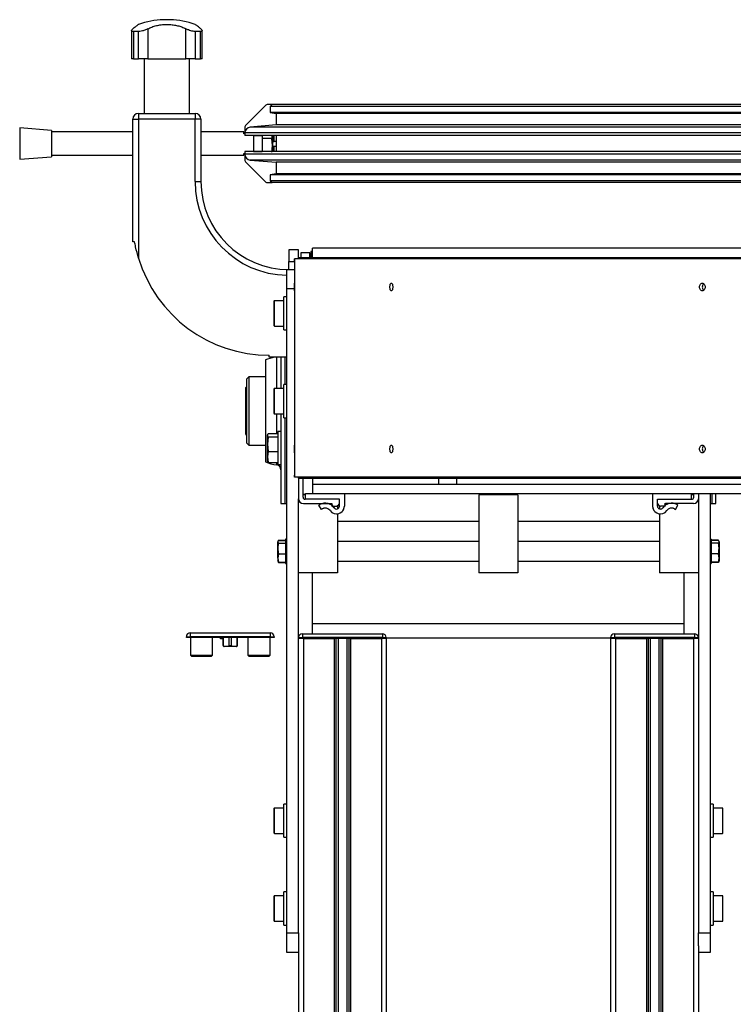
# Model space of a CAD drawing. Header units: millimetres. Extents: x 0 to 420, y 0 to 297.
# Tile 75 of 105: x 262 to 280, y 222 to 247. Entities that reach past the tile are written whole.
import ezdxf

# ---------------------------------------------------------------- set-up
doc = ezdxf.new("R2010")
doc.units = ezdxf.units.MM

msp = doc.modelspace()

# ---------------------------------------------------------------- linework, layer by layer
at = {"color": 7, "linetype": 'Continuous', "lineweight": 25}
for p, q in [((265.31579, 247.14329), (265.31579, 247.14158)), ((265.49107, 247.14329), (265.31579, 247.14329)), ((265.49107, 247.14158), (265.31579, 247.14158)), ((265.49107, 247.14158), (265.49107, 247.14329)), ((264.49718, 246.86479), (264.49718, 246.14329)), ((264.67691, 246.84185), (264.54448, 246.84185)), ((264.54448, 246.84185), (264.54448, 246.14329)), ((264.67691, 246.14329), (264.67691, 246.84185)), ((264.91721, 246.90942), (264.91721, 246.14329)), ((265.88965, 246.14329), (265.88965, 246.90942)), ((266.26238, 246.84185), (266.12994, 246.84185)), ((266.12994, 246.84185), (266.12994, 246.14329)), ((266.26238, 246.14329), (266.26238, 246.84185)), ((266.30968, 246.14329), (266.30968, 246.86519)), ((264.54448, 246.14329), (264.49718, 246.14329)), ((264.54448, 246.14329), (264.67691, 246.14329)), ((264.91721, 246.14329), (264.67691, 246.14329)), ((264.82135, 246.14329), (264.82135, 244.74329)), ((264.91721, 246.14329), (265.88965, 246.14329)), ((266.12994, 246.14329), (265.88965, 246.14329)), ((265.98551, 244.74329), (265.98551, 246.14329)), ((266.12994, 246.14329), (266.26238, 246.14329)), ((266.30968, 246.14329), (266.26238, 246.14329)), ((264.67843, 244.74329), (264.67843, 244.59329)), ((264.67843, 244.74329), (266.12843, 244.74329)), ((266.12843, 244.74329), (266.12843, 244.59329)), ((267.93878, 244.95365), (267.41807, 244.43294)), ((268.10343, 244.96829), (267.97414, 244.96829)), ((268.10343, 244.96829), (268.05343, 244.91829)), ((304.40343, 244.91829), (268.05343, 244.91829)), ((268.05343, 244.91829), (268.05343, 244.76829)), ((304.40343, 244.76829), (268.05343, 244.76829)), ((268.05343, 244.76829), (268.20343, 244.74279)), ((304.40343, 244.96829), (268.10343, 244.96829)), ((304.40343, 244.74279), (268.20343, 244.74279)), ((268.20343, 244.74279), (268.20343, 244.44828)), ((264.52843, 241.4538), (264.52843, 244.59329)), ((264.52843, 244.59329), (264.67843, 244.59329)), ((264.67843, 244.59329), (264.67843, 241.02964)), ((266.12843, 244.59329), (264.67843, 244.59329)), ((266.12843, 242.99329), (266.12843, 244.59329)), ((266.27843, 244.59329), (266.12843, 244.59329)), ((266.27843, 244.59329), (266.27843, 242.99329)), ((262.45047, 244.30579), (261.63128, 244.36829)), ((261.63128, 244.36829), (261.63128, 243.58348)), ((262.45047, 244.30579), (262.45047, 243.6436)), ((264.52843, 244.26829), (262.45047, 244.26829)), ((267.37843, 244.26829), (266.27843, 244.26829)), ((267.37843, 244.21829), (267.37843, 244.26829)), ((267.40343, 244.39758), (267.40343, 244.24084)), ((304.40343, 244.24084), (267.40343, 244.24084)), ((267.40343, 244.24084), (267.40343, 244.17329)), ((268.20343, 244.44828), (267.54036, 244.39027)), ((304.40343, 244.39027), (267.54036, 244.39027)), ((304.40343, 244.44828), (268.20343, 244.44828)), ((267.40343, 244.21829), (267.37843, 244.21829)), ((304.40343, 244.17329), (267.40343, 244.17329)), ((267.62843, 244.17329), (267.62843, 243.76329)), ((267.84343, 244.16829), (267.62843, 244.16829)), ((267.63343, 244.16829), (267.63343, 244.17329)), ((267.68343, 244.17329), (267.68343, 244.16829)), ((267.84343, 244.17329), (267.84343, 244.09721)), ((268.09277, 244.09721), (267.84343, 244.09721)), ((267.84343, 244.09721), (267.84343, 243.76329)), ((268.1101, 243.92162), (268.09277, 244.09721)), ((268.1101, 244.17329), (268.1101, 243.92162)), ((268.1101, 244.02329), (268.15343, 244.02329)), ((268.15343, 244.02329), (268.15343, 244.17329)), ((268.20343, 244.02329), (268.15343, 244.02329)), ((268.20343, 244.17329), (268.20343, 243.76329)), ((267.40343, 243.76329), (267.40343, 243.69574)), ((304.40343, 243.76329), (267.40343, 243.76329)), ((267.62843, 243.76829), (267.84343, 243.76829)), ((267.63343, 243.76329), (267.63343, 243.76829)), ((267.68343, 243.76829), (267.68343, 243.76329)), ((268.09277, 243.74603), (268.1101, 243.92162)), ((268.1101, 243.92162), (268.1101, 243.76329)), ((268.1101, 243.89829), (268.15343, 243.89829)), ((268.15343, 243.89829), (268.20343, 243.89829)), ((268.15343, 243.76329), (268.15343, 243.89829)), ((261.63128, 243.56829), (262.45047, 243.63079)), ((261.63128, 243.58348), (261.63128, 243.56829)), ((262.45047, 243.66829), (264.52843, 243.66829)), ((262.45047, 243.6436), (262.45047, 243.63079)), ((266.27843, 243.66829), (267.37843, 243.66829)), ((267.37843, 243.71829), (267.40343, 243.71829)), ((267.37843, 243.66829), (267.37843, 243.71829)), ((304.40343, 243.69574), (267.40343, 243.69574)), ((267.40343, 243.69574), (267.40343, 243.539)), ((267.41807, 243.50365), (267.93878, 242.98294)), ((304.40343, 243.54631), (267.54036, 243.54631)), ((267.54036, 243.54631), (268.20343, 243.4883)), ((304.40343, 243.4883), (268.20343, 243.4883)), ((268.20343, 243.4883), (268.20343, 243.19379)), ((266.12843, 242.99329), (266.27843, 242.99329)), ((267.97414, 242.96829), (268.10343, 242.96829)), ((268.20343, 243.19379), (268.05343, 243.16829)), ((304.40343, 243.16829), (268.05343, 243.16829)), ((268.05343, 243.16829), (268.05343, 243.01829)), ((304.40343, 243.01829), (268.05343, 243.01829)), ((268.05343, 243.01829), (268.10343, 242.96829)), ((304.40343, 242.96829), (268.10343, 242.96829)), ((304.40343, 243.19379), (268.20343, 243.19379)), ((264.57843, 241.4538), (264.52843, 241.4538)), ((268.52843, 241.24329), (268.52843, 240.94329)), ((268.77843, 241.24329), (268.52843, 241.24329)), ((268.77843, 241.04329), (268.77843, 241.24329)), ((269.14093, 241.20363), (269.09813, 241.20363)), ((269.09813, 241.20363), (269.09813, 241.05123)), ((269.14093, 241.04329), (269.14093, 241.28479)), ((304.40343, 241.28479), (269.14093, 241.28479)), ((268.67843, 241.01829), (268.67842, 241.01829)), ((268.67842, 240.96829), (268.67842, 235.46829)), ((268.67843, 241.01829), (268.67843, 235.41829)), ((304.40343, 241.01829), (268.67843, 241.01829)), ((268.77843, 241.04329), (268.77843, 241.01829)), ((304.40343, 241.04329), (268.77843, 241.04329)), ((268.84093, 241.16829), (268.84093, 241.04329)), ((269.07093, 241.16829), (268.84093, 241.16829)), ((269.07093, 241.04329), (269.07093, 241.16829)), ((269.14093, 241.05123), (269.09813, 241.05123)), ((268.47843, 240.24329), (268.47843, 240.74329)), ((268.47843, 240.74329), (268.67842, 240.74329)), ((268.52843, 240.74329), (268.52843, 240.94329)), ((268.52843, 240.94329), (268.67842, 240.94329)), ((268.47843, 223.74329), (268.47843, 240.24329)), ((268.67842, 240.24329), (268.47843, 240.24329)), ((268.39843, 239.94329), (268.16343, 239.94329)), ((268.16343, 239.29329), (268.16343, 239.94329)), ((268.47843, 240.04329), (268.39843, 240.04329)), ((268.39843, 239.19329), (268.39843, 240.04329)), ((268.14843, 239.92829), (268.14843, 239.30829)), ((268.16343, 239.29329), (268.39843, 239.29329)), ((268.39843, 239.19329), (268.47843, 239.19329)), ((267.92843, 238.42596), (267.92843, 235.81062)), ((268.02843, 238.49329), (268.02843, 238.54329)), ((268.47843, 238.49329), (268.02843, 238.49329)), ((268.22187, 237.69329), (268.22187, 238.49329)), ((268.32843, 238.49329), (268.32843, 237.69329)), ((268.42843, 238.49329), (268.42843, 237.79329)), ((268.42843, 238.49329), (268.42843, 237.79329)), ((267.50343, 237.99329), (267.45343, 237.94329)), ((267.45343, 236.40324), (267.45343, 237.94329)), ((267.92843, 237.99329), (267.50343, 237.99329)), ((267.50343, 237.99329), (267.50343, 236.35991)), ((267.45343, 237.74329), (267.42843, 237.71829)), ((267.42843, 236.51829), (267.42843, 237.71829)), ((268.14843, 237.67829), (268.14843, 237.05829)), ((268.39843, 237.69329), (268.16343, 237.69329)), ((268.16343, 237.04329), (268.16343, 237.69329)), ((268.47843, 237.79329), (268.39843, 237.79329)), ((268.39843, 236.94329), (268.39843, 237.79329)), ((268.16343, 237.04329), (268.39843, 237.04329)), ((268.22187, 236.53605), (268.22187, 237.04329)), ((268.32843, 237.04329), (268.32843, 234.74329)), ((268.39843, 236.94329), (268.47843, 236.94329)), ((268.42843, 236.94329), (268.42843, 234.74329)), ((268.42843, 236.94329), (268.42843, 234.74329)), ((267.42843, 236.51829), (267.45343, 236.49329)), ((267.98487, 236.51017), (267.98176, 236.50163)), ((267.98176, 236.4933), (267.98176, 236.50163)), ((267.98176, 236.26667), (267.98176, 236.4933)), ((268.00053, 236.45055), (267.98176, 236.26667)), ((268.00053, 236.53605), (268.24843, 236.53605)), ((268.00053, 236.45055), (268.24843, 236.45055)), ((268.32843, 236.59329), (268.24843, 236.59329)), ((268.24843, 236.59329), (268.24843, 236.53635)), ((268.24843, 236.53635), (268.24843, 235.74329)), ((267.45343, 236.29329), (267.45343, 236.40324)), ((267.45343, 236.29329), (267.50343, 236.24329)), ((267.50343, 236.35991), (267.50343, 236.24329)), ((267.50343, 236.24329), (267.92843, 236.24329)), ((267.98176, 236.26667), (268.00053, 236.08279)), ((267.98176, 235.94166), (267.98176, 236.26667)), ((268.00053, 236.08279), (267.98176, 235.94166)), ((267.98176, 235.94166), (268.00053, 235.80054)), ((267.98176, 235.83496), (267.98176, 235.94166)), ((268.00053, 236.08279), (268.24843, 236.08279)), ((267.98176, 235.83496), (267.98487, 235.82642)), ((268.00053, 235.80054), (268.24843, 235.80054)), ((268.22187, 235.73361), (268.22187, 235.80054)), ((268.24843, 235.74329), (268.32843, 235.74329)), ((268.67843, 235.41829), (268.67842, 235.41829)), ((304.40343, 235.41829), (268.67843, 235.41829)), ((268.77843, 235.39329), (268.77843, 235.41829)), ((268.77843, 235.39329), (268.77843, 234.86829)), ((268.77843, 235.39329), (304.40343, 235.39329)), ((268.89593, 234.90422), (268.89593, 235.39329)), ((269.14093, 235.39329), (269.14093, 235.24329)), ((269.14093, 235.24329), (269.14093, 235.00179)), ((269.14093, 235.24329), (304.40343, 235.24329)), ((272.37308, 235.24329), (272.37308, 235.39329)), ((272.83028, 235.39329), (272.83028, 235.24329)), ((268.95343, 234.97276), (268.89593, 234.97276)), ((268.95343, 234.96829), (268.89593, 234.96829)), ((268.95343, 235.00422), (269.14093, 235.00422)), ((268.95343, 234.85422), (268.95343, 235.00422)), ((269.14093, 235.00179), (304.40343, 235.00179)), ((269.95343, 235.00179), (269.95343, 234.67922)), ((269.95343, 234.98292), (269.95343, 234.67922)), ((273.40343, 234.97174), (273.40343, 234.96829)), ((274.40343, 234.96829), (273.40343, 234.96829)), ((273.40343, 234.96829), (273.40343, 232.96829)), ((274.40343, 234.97174), (274.40343, 234.96829)), ((274.40343, 234.96829), (274.40343, 232.96829)), ((277.85343, 235.00179), (277.85343, 234.67922)), ((277.85343, 234.98292), (277.85343, 234.67922)), ((278.85343, 234.85422), (278.85343, 235.00179)), ((278.91093, 234.97276), (278.85343, 234.97276)), ((278.91093, 234.96829), (278.85343, 234.96829)), ((278.91093, 234.90422), (278.91093, 235.00179)), ((279.02843, 235.00179), (279.02843, 234.86829)), ((279.32843, 235.00179), (279.32843, 223.74329)), ((279.37843, 234.74329), (279.37843, 235.00179)), ((279.37843, 234.74329), (279.37843, 235.00179)), ((279.47843, 234.74329), (279.47843, 235.00179)), ((268.32843, 234.74329), (268.42843, 234.74329)), ((268.42843, 234.74329), (268.47843, 234.74329)), ((268.77843, 223.74329), (268.77843, 234.86829)), ((268.90343, 234.74329), (269.62427, 234.74329)), ((269.82843, 234.85422), (268.94593, 234.85422)), ((269.82843, 234.85422), (268.95343, 234.85422)), ((269.30343, 234.70296), (269.32994, 234.71809)), ((269.36537, 234.59439), (269.30343, 234.70296)), ((269.64281, 234.71611), (269.62843, 234.67872)), ((269.62843, 234.67872), (269.74843, 234.67872)), ((269.77843, 234.68995), (269.77843, 234.60851)), ((269.82843, 234.67922), (269.82843, 234.85422)), ((269.82843, 234.75872), (269.82843, 234.85422)), ((269.95343, 234.67922), (269.95343, 234.67922)), ((277.85343, 234.67922), (277.85343, 234.67922)), ((277.97843, 234.85422), (278.85343, 234.85422)), ((277.97843, 234.67922), (277.97843, 234.85422)), ((277.97843, 234.75872), (277.97843, 234.85422)), ((277.97843, 234.85422), (278.86093, 234.85422)), ((278.02843, 234.68995), (278.02843, 234.60851)), ((278.17843, 234.67872), (278.05843, 234.67872)), ((278.16405, 234.71611), (278.17843, 234.67872)), ((278.90343, 234.74329), (278.18258, 234.74329)), ((278.44149, 234.59439), (278.50343, 234.70296)), ((278.50343, 234.70296), (278.47692, 234.71809)), ((279.02843, 234.86829), (279.02843, 223.74329)), ((279.32843, 234.74329), (279.37843, 234.74329)), ((279.37843, 234.74329), (279.47843, 234.74329)), ((269.39187, 234.60951), (269.36537, 234.59439)), ((269.39187, 234.60951), (269.36537, 234.59439)), ((269.36537, 234.59439), (269.36537, 234.59439)), ((269.39187, 234.60951), (269.39187, 234.60951)), ((269.69188, 234.63636), (269.69188, 234.63636)), ((269.75343, 234.47922), (269.75343, 234.47922)), ((269.77843, 234.48079), (269.77843, 232.96829)), ((278.02843, 234.48079), (278.02843, 232.96829)), ((278.05343, 234.47922), (278.05343, 234.47922)), ((278.11498, 234.63636), (278.11498, 234.63636)), ((278.41498, 234.60951), (278.44149, 234.59439)), ((278.41498, 234.60951), (278.41498, 234.60951)), ((278.41498, 234.60951), (278.44149, 234.59439)), ((278.44149, 234.59439), (278.44149, 234.59439)), ((269.77843, 234.29217), (273.40343, 234.29217)), ((274.40343, 234.29217), (278.02843, 234.29217)), ((268.26251, 233.79411), (268.24843, 233.76205)), ((268.25588, 233.78876), (268.24843, 233.76829)), ((268.24843, 233.76205), (268.26251, 233.72998)), ((268.24843, 233.59207), (268.24843, 233.76205)), ((268.26251, 233.80413), (268.26026, 233.79552)), ((268.26251, 233.80413), (268.44843, 233.80413)), ((268.26251, 233.79411), (268.44843, 233.79411)), ((268.26251, 233.72998), (268.44843, 233.72998)), ((268.47843, 233.83079), (268.44843, 233.83079)), ((268.44843, 233.83079), (268.44843, 233.20579)), ((273.40343, 233.76829), (269.77843, 233.76829)), ((278.02843, 233.76829), (274.40343, 233.76829)), ((279.35843, 233.83079), (279.32843, 233.83079)), ((279.35843, 233.83079), (279.35843, 233.20579)), ((279.54435, 233.80413), (279.35843, 233.80413)), ((279.54435, 233.79411), (279.35843, 233.79411)), ((279.54435, 233.72998), (279.35843, 233.72998)), ((279.5466, 233.79552), (279.54435, 233.80413)), ((279.55843, 233.76205), (279.54435, 233.79411)), ((279.54435, 233.72998), (279.55843, 233.76205)), ((279.55843, 233.76829), (279.55098, 233.78876)), ((279.55843, 233.76205), (279.55843, 233.59207)), ((268.24843, 233.34832), (268.24843, 233.59207)), ((268.26251, 233.45416), (268.24843, 233.34832)), ((268.26251, 233.45416), (268.44843, 233.45416)), ((279.54435, 233.45416), (279.35843, 233.45416)), ((279.55843, 233.34832), (279.54435, 233.45416)), ((279.55843, 233.59207), (279.55843, 233.34832)), ((268.24843, 233.34832), (268.26251, 233.24248)), ((268.24843, 233.34832), (268.24843, 233.26847)), ((268.26251, 233.24248), (268.24843, 233.27454)), ((268.26251, 233.23246), (268.26026, 233.24107)), ((268.26105, 233.24164), (268.26251, 233.23246)), ((268.26251, 233.24248), (268.44843, 233.24248)), ((268.26251, 233.23246), (268.44843, 233.23246)), ((268.44843, 233.20579), (268.47843, 233.20579)), ((269.77843, 233.26829), (273.40343, 233.26829)), ((274.40343, 233.26829), (278.02843, 233.26829)), ((279.32843, 233.20579), (279.35843, 233.20579)), ((279.54435, 233.24248), (279.35843, 233.24248)), ((279.54435, 233.23246), (279.35843, 233.23246)), ((279.54435, 233.24248), (279.55843, 233.34832)), ((279.55843, 233.27454), (279.54435, 233.24248)), ((279.54435, 233.23246), (279.54581, 233.24164)), ((279.5466, 233.24107), (279.54435, 233.23246)), ((279.55843, 233.34832), (279.55843, 233.26847)), ((269.77843, 232.96829), (268.77843, 232.96829)), ((269.14093, 231.67525), (269.14093, 232.96829)), ((274.40343, 232.96829), (273.40343, 232.96829)), ((279.02843, 232.96829), (278.02843, 232.96829)), ((278.66593, 231.67525), (278.66593, 232.96829)), ((269.14093, 231.67525), (278.66593, 231.67525)), ((269.14093, 231.40829), (269.14093, 231.67525)), ((278.66593, 231.40829), (278.66593, 231.67525)), ((266.003, 231.43329), (268.053, 231.43329)), ((266.003, 231.43329), (266.003, 231.33329)), ((268.053, 231.43329), (268.053, 231.33329)), ((268.878, 231.40829), (268.878, 231.30829)), ((268.878, 231.40829), (270.928, 231.40829)), ((270.928, 231.40829), (270.928, 231.30829)), ((276.878, 231.40829), (276.878, 231.30829)), ((276.878, 231.40829), (278.928, 231.40829)), ((278.928, 231.40829), (278.928, 231.30829)), ((265.903, 231.30829), (265.903, 231.33329)), ((265.903, 231.33329), (266.003, 231.33329)), ((266.003, 231.30829), (265.903, 231.30829)), ((266.003, 231.33329), (266.003, 231.30829)), ((268.053, 231.33329), (266.003, 231.33329)), ((268.053, 231.30829), (266.003, 231.30829)), ((266.0055, 231.30829), (266.0055, 230.85829)), ((266.5755, 230.85829), (266.5755, 231.30829)), ((266.7722, 231.30829), (266.7722, 231.28017)), ((266.77603, 231.28329), (266.77603, 231.30829)), ((266.8455, 231.30829), (266.8455, 231.10829)), ((266.8455, 231.10829), (266.84798, 231.10829)), ((266.84798, 231.10829), (266.84798, 231.30829)), ((266.998, 231.10829), (266.998, 231.30829)), ((266.998, 231.10829), (267.058, 231.10829)), ((267.058, 231.10829), (267.058, 231.30829)), ((267.20801, 231.10829), (267.20801, 231.30829)), ((267.20801, 231.10829), (267.2105, 231.10829)), ((267.2105, 231.10829), (267.2105, 231.30829)), ((267.4805, 231.30829), (267.4805, 230.85829)), ((268.0505, 230.85829), (268.0505, 231.30829)), ((268.053, 231.30829), (268.053, 231.33329)), ((268.053, 231.33329), (268.153, 231.33329)), ((268.153, 231.30829), (268.053, 231.30829)), ((268.153, 231.33329), (268.153, 231.30829)), ((268.77843, 231.30829), (268.878, 231.30829)), ((268.878, 231.28329), (268.77843, 231.28329)), ((268.878, 231.30829), (268.878, 231.28329)), ((270.928, 231.30829), (268.878, 231.30829)), ((268.90343, 231.28329), (268.878, 231.28329)), ((268.90343, 231.28329), (268.90343, 201.78329)), ((268.90343, 231.28329), (269.69593, 231.28329)), ((270.11093, 231.28329), (269.69593, 231.28329)), ((269.69593, 231.28329), (269.69593, 201.78329)), ((269.73855, 231.28329), (269.73855, 201.78329)), ((269.79338, 231.28329), (269.79338, 201.78329)), ((270.01348, 231.28329), (270.01348, 201.78329)), ((270.06831, 231.28329), (270.06831, 201.78329)), ((270.11093, 231.28329), (270.11093, 201.78329)), ((270.11093, 231.28329), (270.90343, 231.28329)), ((270.928, 231.28329), (270.90343, 231.28329)), ((270.90343, 231.28329), (270.90343, 201.78329)), ((270.928, 231.28329), (270.928, 231.30829)), ((270.928, 231.30829), (271.028, 231.30829)), ((271.028, 231.28329), (270.928, 231.28329)), ((271.028, 231.30829), (271.028, 231.28329)), ((271.028, 231.30179), (276.778, 231.30179)), ((271.028, 231.28329), (271.02843, 231.28329)), ((271.02843, 231.28329), (271.02843, 204.03329)), ((276.778, 231.30829), (276.878, 231.30829)), ((276.778, 231.28329), (276.778, 231.30829)), ((276.878, 231.28329), (276.778, 231.28329)), ((276.77843, 231.28329), (276.77843, 204.03329)), ((276.878, 231.30829), (276.878, 231.28329)), ((278.928, 231.30829), (276.878, 231.30829)), ((276.90343, 231.28329), (276.878, 231.28329)), ((276.90343, 231.28329), (276.90343, 201.78329)), ((276.90343, 231.28329), (277.69593, 231.28329)), ((278.11093, 231.28329), (277.69593, 231.28329)), ((277.69593, 231.28329), (277.69593, 201.78329)), ((277.73855, 231.28329), (277.73855, 201.78329)), ((277.79338, 231.28329), (277.79338, 201.78329)), ((278.01348, 231.28329), (278.01348, 201.78329)), ((278.06831, 231.28329), (278.06831, 201.78329)), ((278.11093, 231.28329), (278.11093, 201.78329)), ((278.11093, 231.28329), (278.90343, 231.28329)), ((278.928, 231.28329), (278.90343, 231.28329)), ((278.90343, 231.28329), (278.90343, 201.78329)), ((278.928, 231.28329), (278.928, 231.30829)), ((278.928, 231.30829), (279.028, 231.30829)), ((279.028, 231.28329), (278.928, 231.28329)), ((279.028, 231.30829), (279.028, 231.28329)), ((279.028, 231.28329), (279.02843, 231.28329)), ((266.0055, 230.85829), (266.0405, 230.82329)), ((266.0055, 230.85829), (266.2905, 230.85829)), ((266.2905, 230.85829), (266.5755, 230.85829)), ((266.5405, 230.82329), (266.5755, 230.85829)), ((266.87338, 231.08329), (266.8705, 231.08329)), ((266.998, 231.08329), (266.87338, 231.08329)), ((267.058, 231.08329), (266.998, 231.08329)), ((267.18261, 231.08329), (267.058, 231.08329)), ((267.1855, 231.08329), (267.18261, 231.08329)), ((267.4805, 230.85829), (267.5155, 230.82329)), ((267.4805, 230.85829), (267.7655, 230.85829)), ((267.7655, 230.85829), (268.0505, 230.85829)), ((268.0155, 230.82329), (268.0505, 230.85829)), ((266.5405, 230.82329), (266.0405, 230.82329)), ((268.0155, 230.82329), (267.5155, 230.82329)), ((268.14843, 226.92829), (268.14843, 226.30829)), ((268.39843, 226.94329), (268.16343, 226.94329)), ((268.16343, 226.29329), (268.16343, 226.94329)), ((268.47843, 227.04329), (268.39843, 227.04329)), ((268.39843, 226.28318), (268.39843, 227.04329)), ((279.40843, 227.04329), (279.32843, 227.04329)), ((279.40843, 227.04329), (279.40843, 226.19329)), ((279.64343, 226.94329), (279.40843, 226.94329)), ((279.64343, 226.94329), (279.64343, 226.91958)), ((279.64343, 226.91958), (279.64343, 226.29329)), ((279.65843, 226.90568), (279.65843, 226.92829)), ((279.65843, 226.30829), (279.65843, 226.90568)), ((268.16343, 226.29329), (268.39843, 226.29329)), ((268.39843, 226.19329), (268.39843, 226.28318)), ((268.39843, 226.19329), (268.47843, 226.19329)), ((279.32843, 226.19329), (279.40843, 226.19329)), ((279.40843, 226.29329), (279.64343, 226.29329)), ((268.14843, 224.67829), (268.14843, 224.05829)), ((268.39843, 224.69329), (268.16343, 224.69329)), ((268.16343, 224.04329), (268.16343, 224.69329)), ((268.47843, 224.79329), (268.39843, 224.79329)), ((268.39843, 224.35578), (268.39843, 224.79329)), ((279.40843, 224.79329), (279.32843, 224.79329)), ((279.40843, 224.79329), (279.40843, 223.94329)), ((279.64343, 224.69329), (279.40843, 224.69329)), ((279.64343, 224.69329), (279.64343, 224.66958)), ((279.64343, 224.66958), (279.64343, 224.04329)), ((279.65843, 224.65568), (279.65843, 224.67829)), ((279.65843, 224.05829), (279.65843, 224.65568)), ((268.39843, 223.94329), (268.39843, 224.35578)), ((268.16343, 224.04329), (268.39843, 224.04329)), ((279.40843, 224.04329), (279.64343, 224.04329)), ((268.39843, 223.94329), (268.47843, 223.94329)), ((279.32843, 223.94329), (279.40843, 223.94329)), ((268.47843, 223.74329), (268.77843, 223.74329)), ((268.47843, 223.24329), (268.47843, 223.74329)), ((268.77843, 223.74329), (268.77843, 223.41257)), ((279.02843, 223.74329), (279.32843, 223.74329)), ((279.02843, 223.41257), (279.02843, 223.74329)), ((279.32843, 223.74329), (279.32843, 223.24329)), ((268.77843, 223.41257), (268.77843, 201.78329)), ((279.02843, 223.41257), (279.02843, 201.78329)), ((268.77843, 223.24329), (268.47843, 223.24329)), ((279.32843, 223.24329), (279.02843, 223.24329))]:
    msp.add_line(p, q, dxfattribs=at)
at = {"color": 7, "linetype": 'Continuous', "lineweight": 25, "flags": 128}
for points in [[(268.67842, 240.96829), (268.67842, 240.97805), (268.67842, 240.98743), (268.67842, 240.99607), (268.67842, 241.00365), (268.67842, 241.00987), (268.67842, 241.01449), (268.67842, 241.01733), (268.67842, 241.01829)], [(268.67842, 240.29329), (268.67842, 240.33156), (268.67842, 240.364), (268.67842, 240.38568), (268.67842, 240.39329), (268.67842, 240.38568), (268.67842, 240.364), (268.67842, 240.33156), (268.67842, 240.29329), (268.67842, 240.25502), (268.67842, 240.22258), (268.67842, 240.2009), (268.67842, 240.19329), (268.67842, 240.2009), (268.67842, 240.22258), (268.67842, 240.25502), (268.67842, 240.29329)], [(268.67842, 236.14329), (268.67842, 236.18156), (268.67842, 236.214), (268.67842, 236.23568), (268.67842, 236.24329), (268.67842, 236.23568), (268.67842, 236.214), (268.67842, 236.18156), (268.67842, 236.14329), (268.67842, 236.10502), (268.67842, 236.07258), (268.67842, 236.0509), (268.67842, 236.04329), (268.67842, 236.0509), (268.67842, 236.07258), (268.67842, 236.10502), (268.67842, 236.14329)], [(268.67842, 235.41829), (268.67842, 235.41925), (268.67842, 235.4221), (268.67842, 235.42672), (268.67842, 235.43294), (268.67842, 235.44051), (268.67842, 235.44916), (268.67842, 235.45854), (268.67842, 235.46829)], [(269.65548, 234.67872), (269.6591, 234.67522), (269.69188, 234.63636)], [(278.15138, 234.67872), (278.14776, 234.67522), (278.11498, 234.63636)]]:
    msp.add_lwpolyline(points, dxfattribs=at)
at = {"color": 7, "linetype": 'Continuous', "lineweight": 25}
for centre, radius, start, end in [((265.40343, 244.89329), 2.25, 92.232359, 108.829971), ((265.40343, 244.89329), 2.25, 71.172102, 87.767641), ((264.67843, 244.59329), 0.15, 90, 180), ((266.12843, 244.59329), 0.15, 0, 90), ((267.97414, 244.91829), 0.05, 90, 135), ((267.45343, 244.39758), 0.05, 135, 180), ((267.55343, 244.24084), 0.15, 95, 180), ((267.55343, 243.69574), 0.15, 180, 265), ((267.45343, 243.539), 0.05, 180, 225), ((268.52843, 242.99329), 2.4, 180, 268.806252), ((268.52843, 242.99329), 2.25, 180, 270), ((267.97414, 243.01829), 0.05, 225, 270), ((268.02843, 242.04329), 3.5, 196.834981, 270), ((268.16343, 239.92829), 0.015, 90, 180), ((268.16343, 239.30829), 0.015, 180, 270), ((268.42843, 237.11829), 1.4, 100.844063, 110.924832), ((268.16343, 237.67829), 0.015, 90, 180), ((268.16343, 237.05829), 0.015, 180, 270), ((268.42843, 237.11829), 1.4, 249.075168, 261.51555), ((268.20343, 235.60998), 0.125, 0, 81.51555), ((268.94593, 234.90422), 0.05, 180, 269.999957), ((278.86093, 234.90422), 0.05, 270.000043, 0), ((268.90343, 234.86829), 0.125, 180, 270), ((269.4662, 234.47922), 0.275, 34.849864, 119.703099), ((269.4662, 234.47922), 0.275, 52.093852, 73.794666), ((269.75343, 234.67922), 0.2, 214.849864, 359.999959), ((269.62414, 234.72329), 0.02, 338.964523, 89.627624), ((269.75343, 234.67922), 0.075, 214.849864, 359.999959), ((269.74843, 234.70372), 0.025, 270, 287.771539), ((269.75343, 234.67922), 0.2, 269.999959, 359.999959), ((269.72249, 234.78466), 0.11, 287.771539, 342.228461), ((269.80343, 234.75872), 0.025, 342.228463, 0.000239), ((278.05343, 234.67922), 0.2, 180.000041, 325.150136), ((278.05343, 234.67922), 0.2, 180.000041, 270.000041), ((278.00343, 234.75872), 0.025, 179.999761, 197.771537), ((278.05343, 234.67922), 0.075, 180.000041, 325.150136), ((278.08437, 234.78466), 0.11, 197.771539, 252.228461), ((278.05843, 234.70372), 0.025, 252.228461, 270), ((278.34066, 234.47922), 0.275, 60.296901, 145.150136), ((278.18271, 234.72329), 0.02, 90.372376, 201.035477), ((278.34066, 234.47922), 0.275, 106.205334, 127.906148), ((278.90343, 234.86829), 0.125, 270, 0), ((269.4662, 234.47922), 0.15, 34.849864, 119.703099), ((269.4662, 234.47922), 0.15, 89.999959, 119.703099), ((269.75343, 234.67922), 0.075, 214.849864, 269.999959), ((278.05343, 234.67922), 0.075, 270.000041, 325.150136), ((278.34066, 234.47922), 0.15, 60.296901, 145.150136), ((278.34066, 234.47922), 0.15, 60.296901, 90.000041), ((266.003, 231.33329), 0.1, 90, 180), ((268.053, 231.33329), 0.1, 0, 90), ((268.878, 231.30829), 0.1, 90, 174.667564), ((270.928, 231.30829), 0.1, 0, 90), ((276.878, 231.30829), 0.1, 90, 180), ((278.928, 231.30829), 0.1, 0, 90), ((266.8705, 231.10829), 0.025, 180, 270), ((267.1855, 231.10829), 0.025, 270, 0), ((268.16343, 226.92829), 0.015, 90, 180), ((279.64343, 226.92829), 0.015, 0, 90), ((268.16343, 226.30829), 0.015, 180, 270), ((279.64343, 226.30829), 0.015, 270, 0), ((268.16343, 224.67829), 0.015, 90, 180), ((279.64343, 224.67829), 0.015, 0, 90), ((268.16343, 224.05829), 0.015, 180, 270), ((279.64343, 224.05829), 0.015, 270, 0)]:
    msp.add_arc(centre, radius, start, end, dxfattribs=at)
for points, knots in [([(264.67742, 247.02253), (264.67658, 247.0219), (264.67477, 247.02056), (264.65241, 247.00369), (264.61538, 246.97547), (264.57309, 246.94276), (264.54216, 246.91832), (264.5309, 246.90942)], [0, 0, 0, 0, 0.19554739, 0.42285241, 0.64717822, 0.87161326, 1, 1, 1, 1]), ([(264.91721, 246.90942), (264.95054, 246.92556), (265.01805, 246.95824), (265.13318, 246.99322), (265.25714, 247.01647), (265.38266, 247.02535), (265.50713, 247.02075), (265.62424, 247.00406), (265.73545, 246.97562), (265.82316, 246.94295), (265.87201, 246.91832), (265.88965, 246.90942)], [0, 0, 0, 0, 0.11925981, 0.24158658, 0.3609602, 0.48426569, 0.59620844, 0.71149815, 0.82228956, 0.93582475, 1, 1, 1, 1]), ([(266.27596, 246.90942), (266.25527, 246.92572), (266.21389, 246.9583), (266.16749, 246.99378), (266.13867, 247.01562), (266.1263, 247.02488), (266.12911, 247.02277), (266.12943, 247.02253)], [0, 0, 0, 0, 0.2416602, 0.48316748, 0.72587652, 0.96850254, 1, 1, 1, 1]), ([(264.54448, 246.84185), (264.53243, 246.84276), (264.50835, 246.84459), (264.49497, 246.85863), (264.4988, 246.8801), (264.51956, 246.89906), (264.5309, 246.90942)], [0, 0, 0, 0, 0.2331432, 0.46598224, 0.70829004, 1, 1, 1, 1]), ([(264.91721, 246.90942), (264.89637, 246.89932), (264.85464, 246.87908), (264.78167, 246.85589), (264.71979, 246.84352), (264.68881, 246.84231), (264.67691, 246.84185)], [0, 0, 0, 0, 0.28482414, 0.57045716, 0.83508046, 1, 1, 1, 1]), ([(266.12994, 246.84185), (266.11273, 246.84276), (266.07831, 246.84459), (266.01651, 246.85863), (265.95019, 246.8801), (265.91104, 246.89906), (265.88965, 246.90942)], [0, 0, 0, 0, 0.2331432, 0.46598224, 0.70829004, 1, 1, 1, 1]), ([(266.27596, 246.90942), (266.28704, 246.89932), (266.30924, 246.87908), (266.31217, 246.85589), (266.29405, 246.84352), (266.27117, 246.84231), (266.26238, 246.84185)], [0, 0, 0, 0, 0.28482414, 0.57045716, 0.83508046, 1, 1, 1, 1]), ([(268.09277, 244.09721), (268.09495, 244.10477), (268.10221, 244.1299), (268.10423, 244.15544), (268.10564, 244.17329)], [0, 0, 0, 0, 0.30086705, 1, 1, 1, 1]), ([(264.67843, 241.02964), (264.65144, 241.12636), (264.61217, 241.26709), (264.58647, 241.40932), (264.57843, 241.4538)], [0, 0, 0, 0, 0.68726798, 1, 1, 1, 1]), ([(271.1944, 240.29329), (271.19384, 240.30639), (271.19272, 240.33259), (271.18417, 240.36587), (271.17199, 240.38808), (271.15754, 240.39589), (271.14316, 240.38812), (271.13098, 240.36591), (271.12285, 240.33262), (271.11999, 240.29333), (271.12284, 240.25406), (271.13094, 240.22078), (271.14311, 240.19853), (271.15749, 240.19069), (271.17195, 240.19846), (271.18415, 240.22065), (271.19272, 240.25394), (271.19384, 240.28016), (271.1944, 240.29329)], [0, 0, 0, 0, 0.06245319, 0.12489947, 0.18738564, 0.24991785, 0.3124745, 0.37503493, 0.43754189, 0.49994459, 0.56231692, 0.62473307, 0.68723908, 0.74984173, 0.81246843, 0.87499062, 0.93741217, 1, 1, 1, 1]), ([(279.20008, 240.29329), (279.19901, 240.30639), (279.19686, 240.33259), (279.18041, 240.36587), (279.15695, 240.38808), (279.12908, 240.39589), (279.10129, 240.38812), (279.07771, 240.36591), (279.06195, 240.33262), (279.05641, 240.29333), (279.06192, 240.25406), (279.07764, 240.22078), (279.10118, 240.19853), (279.12898, 240.19069), (279.15688, 240.19846), (279.18036, 240.22065), (279.19685, 240.25394), (279.199, 240.28016), (279.20008, 240.29329)], [0, 0, 0, 0, 0.06245319, 0.12489947, 0.18738564, 0.24991785, 0.3124745, 0.37503493, 0.43754189, 0.49994459, 0.56231692, 0.62473307, 0.68723908, 0.74984173, 0.81246843, 0.87499062, 0.93741217, 1, 1, 1, 1]), ([(279.16452, 240.37787), (279.15939, 240.37368), (279.14623, 240.36293), (279.13304, 240.33229), (279.12728, 240.29334), (279.13301, 240.25439), (279.14619, 240.22373), (279.15936, 240.21293), (279.16451, 240.20871)], [0, 0, 0, 0, 0.12092921, 0.3104815, 0.49986178, 0.68915003, 0.87842754, 1, 1, 1, 1]), ([(268.00053, 236.53605), (267.99992, 236.5353), (267.98846, 236.52121), (267.98502, 236.50687), (267.98176, 236.4933)], [0, 0, 0, 0, 0.0529743, 1, 1, 1, 1]), ([(267.98176, 236.4933), (267.98408, 236.48191), (267.98701, 236.46757), (267.99822, 236.45346), (268.00053, 236.45055)], [0, 0, 0, 0, 0.79381431, 1, 1, 1, 1]), ([(271.1944, 236.14329), (271.19384, 236.15639), (271.19272, 236.18259), (271.18417, 236.21587), (271.17199, 236.23808), (271.15754, 236.24589), (271.14316, 236.23812), (271.13098, 236.21591), (271.12285, 236.18262), (271.11999, 236.14333), (271.12284, 236.10406), (271.13094, 236.07078), (271.14311, 236.04853), (271.15749, 236.04069), (271.17195, 236.04846), (271.18415, 236.07065), (271.19272, 236.10394), (271.19384, 236.13016), (271.1944, 236.14329)], [0, 0, 0, 0, 0.06245319, 0.12489947, 0.18738564, 0.24991785, 0.3124745, 0.37503493, 0.43754189, 0.49994459, 0.56231692, 0.62473307, 0.68723908, 0.74984173, 0.81246843, 0.87499062, 0.93741217, 1, 1, 1, 1]), ([(279.20008, 236.14329), (279.19901, 236.15639), (279.19686, 236.18259), (279.18041, 236.21587), (279.15695, 236.23808), (279.12908, 236.24589), (279.10129, 236.23812), (279.07771, 236.21591), (279.06195, 236.18262), (279.05641, 236.14333), (279.06192, 236.10406), (279.07764, 236.07078), (279.10118, 236.04853), (279.12898, 236.04069), (279.15688, 236.04846), (279.18036, 236.07065), (279.19685, 236.10394), (279.199, 236.13016), (279.20008, 236.14329)], [0, 0, 0, 0, 0.06245319, 0.12489947, 0.18738564, 0.24991785, 0.3124745, 0.37503493, 0.43754189, 0.49994459, 0.56231692, 0.62473307, 0.68723908, 0.74984173, 0.81246843, 0.87499062, 0.93741217, 1, 1, 1, 1]), ([(279.16452, 236.22787), (279.15939, 236.22368), (279.14623, 236.21293), (279.13304, 236.18229), (279.12728, 236.14334), (279.13301, 236.10439), (279.14619, 236.07373), (279.15936, 236.06293), (279.16451, 236.05871)], [0, 0, 0, 0, 0.12092921, 0.3104815, 0.49986178, 0.68915003, 0.87842754, 1, 1, 1, 1]), ([(268.00053, 235.80054), (267.99814, 235.80344), (267.99106, 235.81208), (267.98905, 235.82085), (267.98772, 235.82666)], [0, 0, 0, 0, 0.33689198, 1, 1, 1, 1]), ([(268.26251, 233.72998), (268.26077, 233.72059), (268.25236, 233.67506), (268.25017, 233.6288), (268.24843, 233.59207)], [0, 0, 0, 0, 0.206185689, 1, 1, 1, 1]), ([(279.55843, 233.59207), (279.55669, 233.6288), (279.5545, 233.67506), (279.54609, 233.72059), (279.54435, 233.72998)], [0, 0, 0, 0, 0.79381431, 1, 1, 1, 1]), ([(268.24843, 233.59207), (268.25087, 233.54828), (268.25345, 233.50204), (268.26205, 233.45657), (268.26251, 233.45416)], [0, 0, 0, 0, 0.9470257, 1, 1, 1, 1]), ([(279.54435, 233.45416), (279.54481, 233.45657), (279.5534, 233.50204), (279.55598, 233.54828), (279.55843, 233.59207)], [0, 0, 0, 0, 0.0529743, 1, 1, 1, 1]), ([(266.77603, 231.28329), (266.78264, 231.28329), (266.79532, 231.28329), (266.82432, 231.28329), (266.84597, 231.28329), (266.84798, 231.28329)], [0, 0, 0, 0, 0.49631534, 0.95327344, 1, 1, 1, 1]), ([(266.84798, 231.10829), (266.84825, 231.10551), (266.8488, 231.09995), (266.85308, 231.09253), (266.85939, 231.08688), (266.86655, 231.08376), (266.87138, 231.08343), (266.87338, 231.08329)], [0, 0, 0, 0, 0.21069593, 0.42135179, 0.63317307, 0.847781, 1, 1, 1, 1]), ([(266.998, 231.08329), (266.998, 231.08357), (266.998, 231.08414), (266.998, 231.08856), (266.998, 231.09504), (266.998, 231.10204), (266.998, 231.10657), (266.998, 231.10829)], [0, 0, 0, 0, 0.21923795, 0.43856071, 0.65561419, 0.86934016, 1, 1, 1, 1]), ([(267.058, 231.10829), (267.058, 231.10551), (267.058, 231.09995), (267.058, 231.09253), (267.058, 231.08688), (267.058, 231.08376), (267.058, 231.08343), (267.058, 231.08329)], [0, 0, 0, 0, 0.21069593, 0.42135179, 0.63317307, 0.847781, 1, 1, 1, 1]), ([(267.18261, 231.08329), (267.18551, 231.08357), (267.19129, 231.08414), (267.19899, 231.08856), (267.20472, 231.09504), (267.20762, 231.10204), (267.20791, 231.10657), (267.20801, 231.10829)], [0, 0, 0, 0, 0.21923795, 0.43856071, 0.65561419, 0.86934016, 1, 1, 1, 1])]:
    msp.add_open_spline(points, degree=3, knots=knots, dxfattribs=at)

doc.saveas('drawing.dxf')
